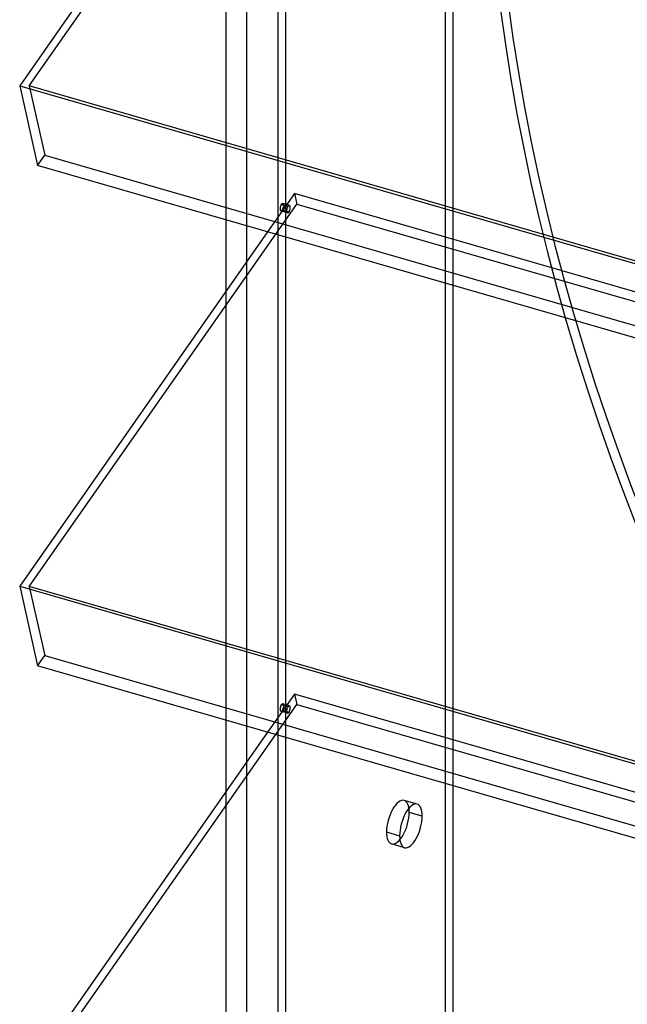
# Model space of a CAD drawing. Header units: millimetres. Extents: x -766 to 748, y -857 to 897.
# Tile 19 of 87: x -766 to -565, y -269 to 57. Entities that reach past the tile are written whole.
import ezdxf

# ---------------------------------------------------------------- set-up
doc = ezdxf.new("R2010")
doc.units = ezdxf.units.MM
doc.layers.add('MAIN-1', color=7, linetype='Continuous')
doc.layers.add('MAIN-2', color=7, linetype='Continuous')

msp = doc.modelspace()

# ---------------------------------------------------------------- linework, layer by layer
at = {"layer": 'MAIN-1'}
for p, q in [((-683.72, 152.34), (-765.86, 34.97)), ((-765.86, 34.97), (390.28, -298.78)), ((-765.86, 34.97), (-759.94, 8.56)), ((396.2, -325.19), (-759.94, 8.56)), ((-697.56, -9.45), (-697.56, -33.22)), ((-683.72, -13.44), (-765.86, -130.81)), ((-765.86, -130.81), (390.28, -464.56)), ((-765.86, -130.81), (-759.94, -157.22)), ((396.2, -490.97), (-759.94, -157.22)), ((-697.56, -175.23), (-697.56, -199)), ((-683.72, -179.22), (-765.86, -296.59))]:
    msp.add_line(p, q, dxfattribs=at)
at = {"layer": 'MAIN-2'}
for p, q in [((-622.33, 739.28), (-622.33, -447.18)), ((-624.83, -449.34), (-624.83, 737.11)), ((-690.73, 680.04), (-690.73, -506.41)), ((-677.74, 658.83), (-677.74, -497.17)), ((-680.24, -499.34), (-680.24, 654.66)), ((-762.71, 34.92), (-674.06, 161.59)), ((-697.56, 132.57), (-697.56, -9.45)), ((-762.71, 34.92), (-757.57, 11.96)), ((393.43, -298.83), (-762.71, 34.92)), ((-759.94, 8.56), (-757.57, 11.96)), ((-757.57, 11.96), (398.58, -321.79)), ((-674.83, -0.74), (-683.72, -13.44)), ((395.9, -309.84), (-674.83, -0.74)), ((-674.83, -0.74), (-674.06, -4.19)), ((-762.71, -130.86), (-674.06, -4.19)), ((-677.17, -7.07), (-679.33, -6.44)), ((-677.02, -5), (-679.18, -4.38)), ((-678.79, -6.1), (-676.63, -6.73)), ((-676.48, -4.67), (-678.64, -4.04)), ((-674.06, -4.19), (482.09, -337.94)), ((-697.56, -33.22), (-697.56, -175.23)), ((-762.71, -130.86), (-757.57, -153.82)), ((393.43, -464.61), (-762.71, -130.86)), ((-759.94, -157.22), (-757.57, -153.82)), ((-757.57, -153.82), (398.58, -487.57)), ((-674.83, -166.53), (-683.72, -179.22)), ((395.9, -475.62), (-674.83, -166.53)), ((-674.83, -166.53), (-674.06, -169.98)), ((-762.71, -296.64), (-674.06, -169.98)), ((-677.17, -172.85), (-679.33, -172.22)), ((-677.02, -170.79), (-679.18, -170.16)), ((-678.79, -171.89), (-676.63, -172.51)), ((-676.48, -170.45), (-678.64, -169.82)), ((-674.06, -169.98), (482.09, -503.73)), ((-697.56, -199), (-697.56, -341.01)), ((-634.15, -203.03), (-638.48, -201.78)), ((-632.48, -206.99), (-636.81, -205.74)), ((-644.31, -212.23), (-639.98, -213.48)), ((-638.31, -217.44), (-642.64, -216.19))]:
    msp.add_line(p, q, dxfattribs=at)
for centre, major_axis, ratio, start_param, end_param in [((-29.1, -25.2), (-438.62, 506.47), 0.75, 0.713724, 3.141593), ((-31.6, -27.37), (438.62, -506.47), 0.75, -2.427868, 0), ((-678.99, -5.24), (0.35, 1.2), 0.433013, 0.902162, 3.14165), ((-678.99, -5.24), (0.35, 1.2), 0.433013, -3.141535, -2.239431), ((-678.99, -5.24), (0.35, 1.2), 0.433013, 0.000058, 0.902162), ((-678.99, -5.24), (0.35, 1.2), 0.433013, -2.239431, 0.000058), ((-676.82, -5.87), (-0.35, -1.2), 0.433013, -2.239431, 0.000058), ((-676.82, -5.87), (-0.35, -1.2), 0.433013, -3.141535, -2.239431), ((-676.82, -5.87), (-0.35, -1.2), 0.433013, 0.902162, 3.14165), ((-676.82, -5.87), (-0.35, -1.2), 0.433013, 0.000058, 0.902162), ((-678.99, -171.02), (0.35, 1.2), 0.433013, 0.902162, 3.14165), ((-678.99, -171.02), (0.35, 1.2), 0.433013, -3.141535, -2.239431), ((-678.99, -171.02), (0.35, 1.2), 0.433013, 0.000058, 0.902162), ((-678.99, -171.02), (0.35, 1.2), 0.433013, -2.239431, 0.000058), ((-676.82, -171.65), (-0.35, -1.2), 0.433013, -2.239431, 0.000058), ((-676.82, -171.65), (-0.35, -1.2), 0.433013, 0.000058, 0.902162), ((-676.82, -171.65), (-0.35, -1.2), 0.433013, -3.141535, -2.239431), ((-676.82, -171.65), (-0.35, -1.2), 0.433013, 0.902162, 3.14165), ((-640.56, -208.98), (-2.08, -7.21), 0.433013, -3.141586, -0.982794), ((-640.56, -208.98), (-2.08, -7.21), 0.433013, 2.158799, 3.141599), ((-636.23, -210.23), (2.08, 7.21), 0.433013, 0.000007, 2.158799), ((-636.23, -210.23), (2.08, 7.21), 0.433013, -0.982794, 0.000007), ((-640.56, -208.98), (-2.08, -7.21), 0.433013, 0.000007, 2.158799), ((-636.23, -210.23), (2.08, 7.21), 0.433013, -3.141586, -0.982794), ((-640.56, -208.98), (-2.08, -7.21), 0.433013, -0.982794, 0.000007), ((-636.23, -210.23), (2.08, 7.21), 0.433013, 2.158799, 3.141599)]:
    msp.add_ellipse(centre, major_axis=major_axis, ratio=ratio, start_param=start_param, end_param=end_param, dxfattribs=at)

doc.saveas('drawing.dxf')
